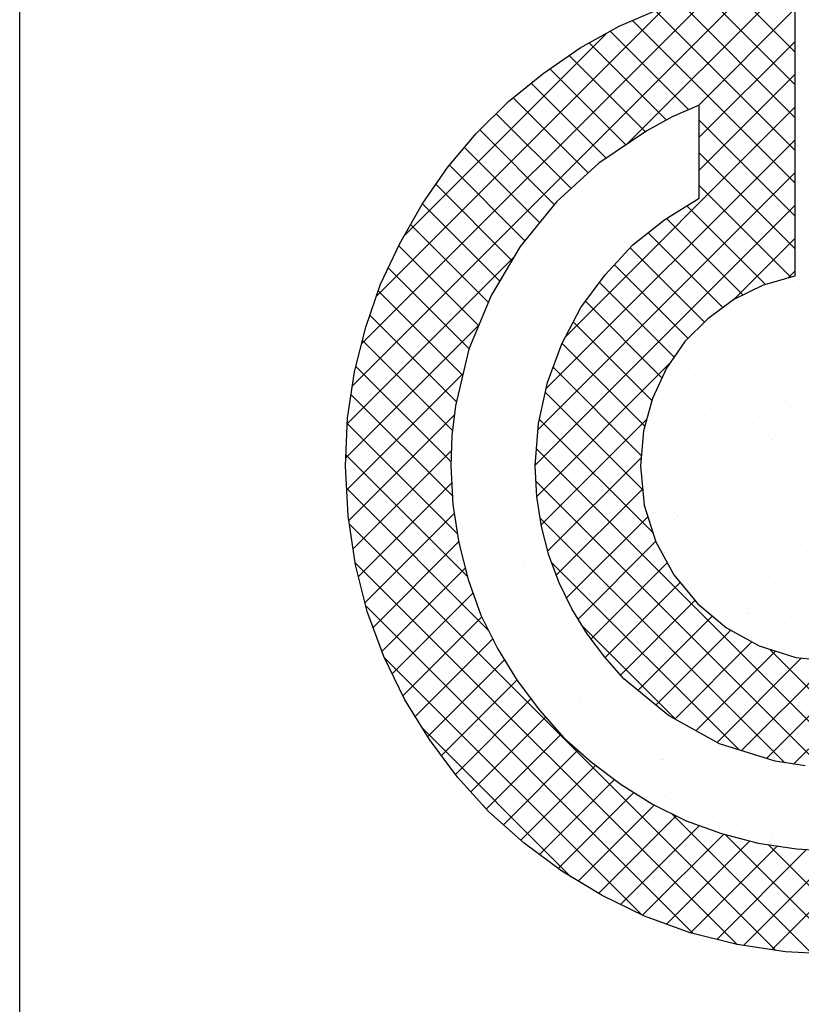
# Model space of a CAD drawing. Extents: x -33748 to 12452, y -14932 to 2888.
# Tile 3 of 194: x -32348 to -32155, y -14566 to -14323. Entities that reach past the tile are written whole.
import ezdxf

# ---------------------------------------------------------------- set-up
doc = ezdxf.new("R2010")
doc.units = 0
doc.header["$LTSCALE"] = 20
doc.layers.add('SANITAIR', color=7, linetype='CONTINUOUS')

msp = doc.modelspace()

# ---------------------------------------------------------------- linework, layer by layer
at = {"layer": 'SANITAIR', "color": 1}
msp.add_line((-32348.0224, -14731.81975), (-32348.0224, -13471.81975), dxfattribs=at)
at = {"layer": 'SANITAIR', "color": 20}
for p, q in [((-32265.97077, -14413.44062), (-32166.43972, -14313.90957)), ((-32198.31785, -14353.86994), (-32157.18494, -14312.73702)), ((-32263.73507, -14403.1227), (-32176.77763, -14316.16526)), ((-32156.88351, -14331.08938), (-32172.7629, -14315.20999)), ((-32156.88351, -14347.25384), (-32185.35244, -14318.78491)), ((-32156.88351, -14339.17161), (-32179.29077, -14316.76435)), ((-32260.06897, -14391.37436), (-32188.54306, -14319.84845)), ((-32156.88351, -14355.33607), (-32191.31036, -14320.90922)), ((-32180.75877, -14344.39309), (-32156.88351, -14320.51783)), ((-32156.88351, -14363.4183), (-32196.96033, -14323.34149)), ((-32183.01642, -14345.36762), (-32202.41038, -14325.97367)), ((-32253.31716, -14376.54032), (-32203.18645, -14326.40961)), ((-32180.45933, -14352.17587), (-32156.88351, -14328.60006)), ((-32188.55265, -14347.91363), (-32207.58557, -14328.88071)), ((-32193.76455, -14350.78396), (-32212.54234, -14332.00617)), ((-32198.58187, -14354.04887), (-32217.3367, -14335.29404)), ((-32180.45933, -14360.2581), (-32156.88351, -14336.68229)), ((-32203.39919, -14357.31378), (-32221.90581, -14338.80716)), ((-32207.84758, -14360.94762), (-32226.35939, -14342.43581)), ((-32213.46991, -14401.35091), (-32156.88351, -14344.76452)), ((-32212.07371, -14364.80372), (-32230.52862, -14346.34881)), ((-32156.88351, -14371.50053), (-32180.45933, -14347.92472)), ((-32216.21169, -14368.74797), (-32234.60259, -14350.35707)), ((-32218.26933, -14414.23257), (-32156.88351, -14352.84675)), ((-32219.82798, -14373.21391), (-32238.38087, -14354.66102)), ((-32156.88351, -14379.58277), (-32180.45933, -14356.00695)), ((-32223.44427, -14377.67986), (-32242.0796, -14359.04452)), ((-32220.26118, -14424.30664), (-32156.88351, -14360.92898)), ((-32226.65616, -14382.55019), (-32245.44357, -14363.76278)), ((-32157.84076, -14386.70775), (-32180.45933, -14364.08918)), ((-32229.67915, -14387.60943), (-32248.76019, -14368.52839)), ((-32220.91428, -14433.04198), (-32156.88351, -14369.01121)), ((-32164.13796, -14388.49278), (-32183.54612, -14369.08461)), ((-32169.64324, -14391.06973), (-32188.54941, -14372.16356)), ((-32232.50806, -14392.86276), (-32251.69325, -14373.67756)), ((-32174.6257, -14394.1695), (-32193.08258, -14375.71262)), ((-32172.11261, -14392.32254), (-32156.88351, -14377.09344)), ((-32234.88335, -14398.56969), (-32254.58357, -14378.86948)), ((-32179.16192, -14397.71551), (-32197.47351, -14379.40392)), ((-32267.22085, -14422.77293), (-32226.14852, -14381.7006)), ((-32237.25865, -14404.27663), (-32257.15941, -14384.37587)), ((-32183.20304, -14401.75662), (-32201.36441, -14383.59525)), ((-32158.64299, -14386.93515), (-32156.88351, -14385.17567)), ((-32186.6708, -14406.37109), (-32205.06925, -14387.97264)), ((-32238.80392, -14410.81359), (-32259.60032, -14390.01718)), ((-32189.65929, -14411.46483), (-32208.51244, -14392.61168)), ((-32240.33409, -14417.36564), (-32261.67486, -14396.02488)), ((-32267.59814, -14431.23246), (-32234.84626, -14398.48057)), ((-32192.12905, -14417.0773), (-32211.52619, -14397.68016)), ((-32241.33173, -14424.45024), (-32263.51975, -14402.26221)), ((-32193.89067, -14423.39792), (-32214.32424, -14402.96434)), ((-32241.71317, -14432.15103), (-32265.13741, -14408.72679)), ((-32220.53628, -14440.74621), (-32187.85998, -14408.0699)), ((-32194.76026, -14430.61055), (-32216.51846, -14408.85235)), ((-32267.37235, -14439.08889), (-32238.7146, -14410.43114)), ((-32241.34588, -14440.60055), (-32266.3, -14415.64643)), ((-32194.44414, -14439.0089), (-32218.44133, -14415.01172)), ((-32266.85603, -14446.6548), (-32240.8571, -14420.65587)), ((-32240.13618, -14449.89247), (-32267.22234, -14422.80632)), ((-32191.9366, -14449.59867), (-32219.90283, -14421.63245)), ((-32219.41992, -14447.71208), (-32193.42115, -14421.71331)), ((-32237.62011, -14460.49078), (-32267.56741, -14430.54347)), ((-32265.788, -14453.669), (-32241.62179, -14429.50279)), ((-32142.49919, -14507.11831), (-32220.61246, -14429.00505)), ((-32217.79049, -14454.16488), (-32194.81246, -14431.18685)), ((-32264.47543, -14460.43866), (-32241.51592, -14437.47916)), ((-32150.29289, -14507.40684), (-32220.73119, -14436.96854)), ((-32232.43527, -14473.75785), (-32267.38741, -14438.80571)), ((-32215.70819, -14460.16481), (-32194.4535, -14438.91012)), ((-32262.85898, -14466.90445), (-32240.89402, -14444.93948)), ((-32161.60574, -14552.66961), (-32266.71871, -14447.55664)), ((-32159.39102, -14506.39094), (-32219.67884, -14446.10312)), ((-32213.20465, -14465.7435), (-32193.1753, -14445.71415)), ((-32260.88167, -14473.00937), (-32239.82149, -14451.94919)), ((-32210.33106, -14470.95214), (-32191.22116, -14451.84224)), ((-32171.15897, -14551.19861), (-32265.267, -14457.09058)), ((-32170.6548, -14503.2094), (-32216.86464, -14456.99956)), ((-32207.14278, -14475.8461), (-32188.37106, -14457.07437)), ((-32258.72129, -14478.93122), (-32238.17032, -14458.38024)), ((-32203.67174, -14480.45728), (-32185.17515, -14461.96069)), ((-32256.17841, -14484.47057), (-32236.24268, -14464.53484)), ((-32199.89287, -14484.76064), (-32181.53814, -14466.40591)), ((-32181.93408, -14548.50573), (-32262.63352, -14467.80629)), ((-32253.52977, -14489.90416), (-32234.06741, -14470.44179)), ((-32195.60071, -14488.55071), (-32177.27635, -14470.22635)), ((-32186.14356, -14495.80287), (-32209.26149, -14472.68494)), ((-32191.16255, -14492.19478), (-32172.7011, -14473.73333)), ((-32250.50548, -14494.9621), (-32231.40152, -14475.85814)), ((-32186.49456, -14495.60902), (-32167.48077, -14476.59524)), ((-32181.28786, -14498.48455), (-32161.66997, -14478.86666)), ((-32135.18453, -14506.35074), (-32163.13615, -14478.39912)), ((-32157.21412, -14506.73974), (-32128.06946, -14477.59508)), ((-32194.56789, -14543.95415), (-32258.20125, -14480.32079)), ((-32247.41742, -14499.95627), (-32228.50255, -14481.0414)), ((-32176.08116, -14501.36008), (-32155.3203, -14480.59923)), ((-32170.0412, -14503.40235), (-32147.93353, -14481.29468)), ((-32163.89253, -14505.33591), (-32139.23068, -14480.67407)), ((-32244.01305, -14504.63413), (-32225.41923, -14486.04031)), ((-32240.55803, -14509.26134), (-32221.96083, -14490.66414)), ((-32236.76962, -14513.55516), (-32218.36536, -14495.1509)), ((-32212.10292, -14534.50135), (-32248.66394, -14497.94033)), ((-32232.9235, -14517.79127), (-32214.57093, -14499.4387)), ((-32228.72295, -14521.67295), (-32210.37634, -14503.32634)), ((-32224.45669, -14525.48892), (-32206.01508, -14507.04731)), ((-32219.89414, -14529.00861), (-32201.39805, -14510.51251)), ((-32215.26546, -14532.46216), (-32196.55876, -14513.75545)), ((-32210.30865, -14535.58757), (-32191.55575, -14516.83468)), ((-32205.2742, -14538.63536), (-32186.13714, -14519.49829)), ((-32152.81758, -14553.37554), (-32187.23402, -14518.9591)), ((-32199.90779, -14541.35118), (-32180.42256, -14521.86595)), ((-32194.4742, -14543.99982), (-32174.43474, -14523.96036)), ((-32144.54762, -14553.56326), (-32174.05002, -14524.06087)), ((-32188.58321, -14546.19106), (-32168.02671, -14525.63456)), ((-32182.6394, -14548.32948), (-32161.21302, -14526.90309)), ((-32176.17304, -14549.94535), (-32153.98861, -14527.76092)), ((-32136.86934, -14553.15931), (-32163.46982, -14526.55883)), ((-32162.58245, -14552.51922), (-32137.71931, -14527.65608)), ((-32169.58624, -14551.44078), (-32146.25852, -14528.11306))]:
    msp.add_line(p, q, dxfattribs=at)
at = {"layer": 'SANITAIR', "color": 20, "linetype": 'CONTINUOUS'}
for p, q in [((-32156.88351, -14312.69883), (-32156.88351, -14386.4364)), ((-32200.23127, -14324.74961), (-32189.88656, -14320.29628)), ((-32209.79251, -14330.1204), (-32200.23127, -14324.74961)), ((-32218.96203, -14336.40866), (-32209.79251, -14330.1204)), ((-32227.47695, -14343.34636), (-32218.96203, -14336.40866)), ((-32235.46613, -14351.20669), (-32227.47695, -14343.34636)), ((-32180.45933, -14344.26383), (-32187.13416, -14347.14509)), ((-32180.45933, -14367.18505), (-32180.45933, -14344.26383)), ((-32187.13416, -14347.14509), (-32193.42242, -14350.55209)), ((-32193.42242, -14350.55209), (-32205.21033, -14358.54127)), ((-32242.53785, -14359.58759), (-32235.46613, -14351.20669)), ((-32248.82611, -14368.6231), (-32242.53785, -14359.58759)), ((-32205.21033, -14358.54127), (-32215.68904, -14368.10252)), ((-32188.9691, -14372.42183), (-32180.45933, -14367.18505)), ((-32254.32576, -14378.31836), (-32248.82611, -14368.6231)), ((-32215.68904, -14368.10252), (-32224.59569, -14379.10182)), ((-32196.82942, -14378.71009), (-32188.9691, -14372.42183)), ((-32259.04195, -14388.40019), (-32254.32576, -14378.31836)), ((-32224.59569, -14379.10182), (-32231.79626, -14391.15259)), ((-32203.63826, -14386.04467), (-32196.82942, -14378.71009)), ((-32209.66365, -14394.16271), (-32203.63826, -14386.04467)), ((-32156.88351, -14386.4364), (-32164.73868, -14388.66306)), ((-32262.70667, -14399.01292), (-32259.04195, -14388.40019)), ((-32164.73868, -14388.66306), (-32171.94441, -14392.19892)), ((-32231.79626, -14391.15259), (-32237.30107, -14404.37856)), ((-32214.37985, -14403.06936), (-32209.66365, -14394.16271)), ((-32171.94441, -14392.19892), (-32178.36152, -14396.91511)), ((-32265.45907, -14410.01222), (-32262.70667, -14399.01292)), ((-32178.36152, -14396.91511), (-32183.99519, -14402.54877)), ((-32217.91571, -14412.63061), (-32214.37985, -14403.06936)), ((-32183.99519, -14402.54877), (-32188.57737, -14409.09475)), ((-32237.30107, -14404.37856), (-32240.57406, -14418.39313)), ((-32267.15999, -14421.4084), (-32265.45907, -14410.01222)), ((-32188.57737, -14409.09475), (-32191.98437, -14416.55819)), ((-32220.14237, -14422.71759), (-32217.91571, -14412.63061)), ((-32240.57406, -14418.39313), (-32241.49152, -14425.72771)), ((-32191.98437, -14416.55819), (-32194.21103, -14424.54737)), ((-32267.68573, -14433.19631), (-32267.15999, -14421.4084)), ((-32220.92582, -14433.19631), (-32220.14237, -14422.71759)), ((-32241.49152, -14425.72771), (-32241.74924, -14433.19631)), ((-32194.21103, -14424.54737), (-32194.99449, -14433.19631)), ((-32267.03113, -14445.5048), (-32267.68573, -14433.19631)), ((-32241.74924, -14433.19631), (-32241.22865, -14442.7524)), ((-32220.5341, -14440.78861), (-32220.92582, -14433.19631)), ((-32194.99449, -14433.19631), (-32194.07702, -14442.88641)), ((-32241.22865, -14442.7524), (-32239.78545, -14452.18479)), ((-32219.35376, -14448.12319), (-32220.5341, -14440.78861)), ((-32194.07702, -14442.88641), (-32191.19576, -14451.92192)), ((-32265.1962, -14457.55558), (-32267.03113, -14445.5048)), ((-32217.52398, -14455.19491), (-32219.35376, -14448.12319)), ((-32239.78545, -14452.18479), (-32237.42993, -14461.22029)), ((-32191.19576, -14451.92192), (-32186.74243, -14460.04511)), ((-32215.03445, -14462.0089), (-32217.52398, -14455.19491)), ((-32262.31494, -14469.08062), (-32265.1962, -14457.55558)), ((-32237.42993, -14461.22029), (-32234.2858, -14469.99809)), ((-32211.89032, -14468.42602), (-32215.03445, -14462.0089)), ((-32186.74243, -14460.04511), (-32180.85106, -14467.24568)), ((-32258.25334, -14480.21393), (-32262.31494, -14469.08062)), ((-32208.09159, -14474.58027), (-32211.89032, -14468.42602)), ((-32180.85106, -14467.24568), (-32173.77934, -14473.14222)), ((-32234.2858, -14469.99809), (-32230.2242, -14478.25014)), ((-32173.77934, -14473.14222), (-32165.65615, -14477.59554)), ((-32203.77228, -14480.34279), (-32208.09159, -14474.58027)), ((-32230.2242, -14478.25014), (-32225.37915, -14486.10531)), ((-32165.65615, -14477.59554), (-32156.62064, -14480.4768)), ((-32253.14542, -14490.69264), (-32258.25334, -14480.21393)), ((-32199.05608, -14485.71358), (-32203.77228, -14480.34279)), ((-32156.62064, -14480.4768), (-32146.93054, -14481.38911)), ((-32225.37915, -14486.10531), (-32219.8795, -14493.43989)), ((-32188.05163, -14494.74909), (-32199.05608, -14485.71358)), ((-32246.99117, -14500.64562), (-32253.14542, -14490.69264)), ((-32219.8795, -14493.43989), (-32213.85411, -14500.24874)), ((-32175.48026, -14501.69194), (-32188.05163, -14494.74909)), ((-32240.04832, -14509.94399), (-32246.99117, -14500.64562)), ((-32213.85411, -14500.24874), (-32207.04526, -14506.27412)), ((-32161.72856, -14506.01641), (-32175.48026, -14501.69194)), ((-32207.04526, -14506.27412), (-32199.71068, -14511.77893)), ((-32154.39398, -14507.19159), (-32161.72856, -14506.01641)), ((-32232.322, -14518.45376), (-32240.04832, -14509.94399)), ((-32199.71068, -14511.77893), (-32191.98437, -14516.62398)), ((-32191.98437, -14516.62398), (-32183.73232, -14520.68042)), ((-32223.67822, -14526.18523), (-32232.322, -14518.45376)), ((-32183.73232, -14520.68042), (-32174.95453, -14523.82455)), ((-32174.95453, -14523.82455), (-32165.91902, -14526.18523)), ((-32214.37985, -14533.12293), (-32223.67822, -14526.18523)), ((-32165.91902, -14526.18523), (-32156.49178, -14527.62328)), ((-32156.49178, -14527.62328), (-32146.93054, -14528.14902)), ((-32204.42687, -14539.14832), (-32214.37985, -14533.12293)), ((-32193.94816, -14544.25624), (-32204.42687, -14539.14832)), ((-32182.68599, -14548.31784), (-32193.94816, -14544.25624)), ((-32171.1558, -14551.1991), (-32182.68599, -14548.31784)), ((-32159.23903, -14553.03403), (-32171.1558, -14551.1991)), ((-32146.93054, -14553.68863), (-32159.23903, -14553.03403))]:
    msp.add_line(p, q, dxfattribs=at)
at = {"layer": 'SANITAIR', "color": 161}
for p, q in [((-32155.57596, -14357.41169), (-32155.57596, -14357.41169)), ((-32224.00199, -14457.05929), (-32224.00199, -14457.05929)), ((-32223.62801, -14457.86824), (-32223.62801, -14457.86824)), ((-32219.64946, -14463.44346), (-32219.64946, -14463.44346)), ((-32221.41814, -14467.60886), (-32221.41814, -14467.60886)), ((-32222.74395, -14473.02278), (-32222.74395, -14473.02278)), ((-32221.37806, -14474.20784), (-32221.37806, -14474.20784)), ((-32219.20827, -14477.34948), (-32219.20827, -14477.34948)), ((-32218.12681, -14480.2444), (-32218.12681, -14480.2444)), ((-32215.62867, -14482.27941), (-32215.62867, -14482.27941)), ((-32216.9984, -14487.0901), (-32216.9984, -14487.0901)), ((-32209.87928, -14490.35098), (-32209.87928, -14490.35098)), ((-32209.4569, -14490.90935), (-32209.4569, -14490.90935)), ((-32209.64991, -14494.91922), (-32209.64991, -14494.91922)), ((-32214.78853, -14496.83072), (-32214.78853, -14496.83072)), ((-32187.49992, -14551.88815), (-32187.49992, -14551.88815)), ((-32178.67369, -14554.28056), (-32178.67369, -14554.28056)), ((-32181.93916, -14555.51304), (-32181.93916, -14555.51304)), ((-32174.07951, -14559.76396), (-32174.07951, -14559.76396)), ((-32158.13477, -14562.99509), (-32158.13477, -14562.99509))]:
    msp.add_line(p, q, dxfattribs=at)
at = {"layer": 'SANITAIR', "color": 163}
for p, q in [((-32156.50083, -14383.31596), (-32156.50083, -14383.31596)), ((-32157.39798, -14387.47224), (-32157.39798, -14387.47224)), ((-32162.98872, -14390.52149), (-32162.98872, -14390.52149)), ((-32156.32743, -14392.28459), (-32156.32743, -14392.28459)), ((-32168.32035, -14396.44287), (-32168.32035, -14396.44287)), ((-32160.52343, -14396.54921), (-32160.52343, -14396.54921)), ((-32178.70496, -14399.12609), (-32178.70496, -14399.12609)), ((-32170.99332, -14396.7684), (-32170.99332, -14396.7684)), ((-32183.63448, -14401.25599), (-32183.63448, -14401.25599)), ((-32170.71878, -14401.38965), (-32170.71878, -14401.38965)), ((-32160.77885, -14400.26211), (-32160.77885, -14400.26211)), ((-32206.4901, -14402.24988), (-32206.4901, -14402.24988)), ((-32179.59363, -14402.39506), (-32179.59363, -14402.39506)), ((-32174.93672, -14403.79108), (-32174.93672, -14403.79108)), ((-32159.42192, -14401.8639), (-32159.42192, -14401.8639)), ((-32174.08781, -14406.34772), (-32174.08781, -14406.34772)), ((-32166.11048, -14406.18349), (-32166.11048, -14406.18349)), ((-32181.79946, -14408.7054), (-32181.79946, -14408.7054)), ((-32181.42461, -14410.99661), (-32181.42461, -14410.99661)), ((-32173.84424, -14410.46663), (-32173.84424, -14410.46663)), ((-32164.96939, -14409.46122), (-32164.96939, -14409.46122)), ((-32158.56898, -14410.00273), (-32158.56898, -14410.00273)), ((-32172.72685, -14413.5317), (-32172.72685, -14413.5317)), ((-32162.51642, -14411.44322), (-32162.51642, -14411.44322)), ((-32184.03958, -14415.30706), (-32184.03958, -14415.30706)), ((-32177.18231, -14415.92703), (-32177.18231, -14415.92703)), ((-32163.90061, -14415.92411), (-32163.90061, -14415.92411)), ((-32186.75624, -14416.91799), (-32186.75624, -14416.91799)), ((-32184.89395, -14418.28471), (-32184.89395, -14418.28471)), ((-32168.09485, -14418.53819), (-32168.09485, -14418.53819)), ((-32159.22, -14417.53278), (-32159.22, -14417.53278)), ((-32179.21474, -14420.73723), (-32179.21474, -14420.73723)), ((-32157.89927, -14418.66484), (-32157.89927, -14418.66484)), ((-32156.35911, -14419.74335), (-32156.35911, -14419.74335)), ((-32178.29019, -14423.37863), (-32178.29019, -14423.37863)), ((-32170.51698, -14423.27232), (-32170.51698, -14423.27232)), ((-32165.61091, -14421.02253), (-32165.61091, -14421.02253)), ((-32193.3726, -14424.26621), (-32193.3726, -14424.26621)), ((-32187.16504, -14424.38404), (-32187.16504, -14424.38404)), ((-32180.2768, -14425.50634), (-32180.2768, -14425.50634)), ((-32161.69074, -14425.66473), (-32161.69074, -14425.66473)), ((-32187.98844, -14427.86403), (-32187.98844, -14427.86403)), ((-32184.54637, -14426.65861), (-32184.54637, -14426.65861)), ((-32162.34546, -14426.60976), (-32162.34546, -14426.60976)), ((-32160.99377, -14428.24416), (-32160.99377, -14428.24416)), ((-32177.00487, -14430.47785), (-32177.00487, -14430.47785)), ((-32168.70541, -14430.60184), (-32168.70541, -14430.60184)), ((-32181.41565, -14432.45561), (-32181.41565, -14432.45561)), ((-32172.54081, -14431.4502), (-32172.54081, -14431.4502)), ((-32168.30711, -14433.01294), (-32168.30711, -14433.01294)), ((-32191.16273, -14434.00683), (-32191.16273, -14434.00683)), ((-32183.3713, -14435.08565), (-32183.3713, -14435.08565)), ((-32159.48087, -14435.40535), (-32159.48087, -14435.40535)), ((-32156.59607, -14434.68133), (-32156.59607, -14434.68133)), ((-32191.611, -14437.29604), (-32191.611, -14437.29604)), ((-32191.08294, -14437.44334), (-32191.08294, -14437.44334)), ((-32182.3365, -14436.39923), (-32182.3365, -14436.39923)), ((-32164.08826, -14437.82347), (-32164.08826, -14437.82347)), ((-32174.795, -14440.21847), (-32174.795, -14440.21847)), ((-32171.7999, -14440.18116), (-32171.7999, -14440.18116)), ((-32166.79142, -14439.52176), (-32166.79142, -14439.52176)), ((-32175.66626, -14440.52717), (-32175.66626, -14440.52717)), ((-32166.09724, -14442.75356), (-32166.09724, -14442.75356)), ((-32188.95286, -14443.74745), (-32188.95286, -14443.74745)), ((-32186.46579, -14444.66497), (-32186.46579, -14444.66497)), ((-32157.271, -14445.14597), (-32157.271, -14445.14597)), ((-32185.86161, -14445.36761), (-32185.86161, -14445.36761)), ((-32180.12663, -14446.13985), (-32180.12663, -14446.13985)), ((-32167.18276, -14447.40278), (-32167.18276, -14447.40278)), ((-32161.04203, -14447.59333), (-32161.04203, -14447.59333)), ((-32174.8944, -14449.76047), (-32174.8944, -14449.76047)), ((-32172.58513, -14449.95909), (-32172.58513, -14449.95909)), ((-32169.91687, -14448.59874), (-32169.91687, -14448.59874)), ((-32218.29638, -14451.94687), (-32218.29638, -14451.94687)), ((-32163.88737, -14452.49418), (-32163.88737, -14452.49418)), ((-32155.61136, -14452.49828), (-32155.61136, -14452.49828)), ((-32189.56029, -14454.24428), (-32189.56029, -14454.24428)), ((-32188.98706, -14454.44459), (-32188.98706, -14454.44459)), ((-32186.74299, -14453.48807), (-32186.74299, -14453.48807)), ((-32180.11222, -14453.43918), (-32180.11222, -14453.43918)), ((-32177.91676, -14455.88047), (-32177.91676, -14455.88047)), ((-32170.27725, -14456.9821), (-32170.27725, -14456.9821)), ((-32164.16748, -14456.67031), (-32164.16748, -14456.67031)), ((-32177.98889, -14459.33978), (-32177.98889, -14459.33978)), ((-32170.37526, -14459.69971), (-32170.37526, -14459.69971)), ((-32216.08651, -14461.68749), (-32216.08651, -14461.68749)), ((-32174.36283, -14461.51074), (-32174.36283, -14461.51074)), ((-32161.6775, -14462.2348), (-32161.6775, -14462.2348)), ((-32158.70585, -14462.0776), (-32158.70585, -14462.0776)), ((-32183.23767, -14462.51615), (-32183.23767, -14462.51615)), ((-32218.2526, -14465.13086), (-32218.2526, -14465.13086)), ((-32175.70689, -14465.62109), (-32175.70689, -14465.62109)), ((-32173.37174, -14466.56141), (-32173.37174, -14466.56141)), ((-32158.41809, -14464.74188), (-32158.41809, -14464.74188)), ((-32168.16539, -14469.44033), (-32168.16539, -14469.44033)), ((-32215.03231, -14470.66509), (-32215.03231, -14470.66509)), ((-32213.87664, -14471.42811), (-32213.87664, -14471.42811)), ((-32177.48828, -14470.58772), (-32177.48828, -14470.58772)), ((-32168.61344, -14469.58231), (-32168.61344, -14469.58231)), ((-32161.80035, -14471.65691), (-32161.80035, -14471.65691)), ((-32159.46763, -14471.97542), (-32159.46763, -14471.97542)), ((-32212.50321, -14473.20243), (-32212.50321, -14473.20243)), ((-32162.86405, -14477.65388), (-32162.86405, -14477.65388)), ((-32157.1832, -14478.87854), (-32157.1832, -14478.87854)), ((-32211.66677, -14481.16873), (-32211.66677, -14481.16873)), ((-32206.75382, -14481.274), (-32206.75382, -14481.274)), ((-32202.96901, -14483.70381), (-32202.96901, -14483.70381)), ((-32206.55541, -14485.33991), (-32206.55541, -14485.33991)), ((-32221.2213, -14489.82372), (-32221.2213, -14489.82372)), ((-32201.00443, -14489.34557), (-32201.00443, -14489.34557)), ((-32201.93827, -14492.56153), (-32201.93827, -14492.56153)), ((-32200.75914, -14493.44443), (-32200.75914, -14493.44443)), ((-32191.93291, -14495.83684), (-32191.93291, -14495.83684)), ((-32204.12989, -14498.42255), (-32204.12989, -14498.42255)), ((-32195.25504, -14497.41714), (-32195.25504, -14497.41714)), ((-32190.36687, -14497.65703), (-32190.36687, -14497.65703)), ((-32207.24703, -14500.64997), (-32207.24703, -14500.64997)), ((-32184.39141, -14499.65608), (-32184.39141, -14499.65608)), ((-32179.31031, -14500.64827), (-32179.31031, -14500.64827)), ((-32205.03276, -14502.14085), (-32205.03276, -14502.14085)), ((-32198.54927, -14503.18505), (-32198.54927, -14503.18505)), ((-32175.69365, -14502.19117), (-32175.69365, -14502.19117)), ((-32189.72304, -14505.57746), (-32189.72304, -14505.57746)), ((-32189.50566, -14505.4887), (-32189.50566, -14505.4887)), ((-32185.74972, -14504.87866), (-32185.74972, -14504.87866)), ((-32166.86741, -14504.58357), (-32166.86741, -14504.58357)), ((-32198.3805, -14506.49411), (-32198.3805, -14506.49411)), ((-32193.46136, -14507.23635), (-32193.46136, -14507.23635)), ((-32166.46669, -14507.61648), (-32166.46669, -14507.61648)), ((-32164.68607, -14507.71443), (-32164.68607, -14507.71443)), ((-32159.32591, -14508.40281), (-32159.32591, -14508.40281)), ((-32182.18154, -14509.3967), (-32182.18154, -14509.3967)), ((-32174.17833, -14509.97416), (-32174.17833, -14509.97416)), ((-32173.56092, -14508.71984), (-32173.56092, -14508.71984)), ((-32196.3394, -14512.92567), (-32196.3394, -14512.92567)), ((-32173.48378, -14511.93179), (-32173.48378, -14511.93179)), ((-32192.63111, -14514.56568), (-32192.63111, -14514.56568)), ((-32188.84422, -14514.45797), (-32188.84422, -14514.45797)), ((-32187.51317, -14515.31808), (-32187.51317, -14515.31808)), ((-32183.75627, -14513.56027), (-32183.75627, -14513.56027)), ((-32164.65754, -14514.32419), (-32164.65754, -14514.32419)), ((-32169.56118, -14517.19579), (-32169.56118, -14517.19579)), ((-32167.81153, -14516.79141), (-32167.81153, -14516.79141)), ((-32158.93669, -14515.786), (-32158.93669, -14515.786)), ((-32179.97167, -14519.13732), (-32179.97167, -14519.13732)), ((-32177.27282, -14519.55347), (-32177.27282, -14519.55347)), ((-32157.11604, -14518.14343), (-32157.11604, -14518.14343)), ((-32178.00688, -14521.63184), (-32178.00688, -14521.63184)), ((-32171.27391, -14521.67241), (-32171.27391, -14521.67241)), ((-32157.98979, -14522.29129), (-32157.98979, -14522.29129)), ((-32162.44767, -14524.06481), (-32162.44767, -14524.06481)), ((-32162.06214, -14524.86298), (-32162.06214, -14524.86298)), ((-32194.45313, -14544.62623), (-32194.45313, -14544.62623)), ((-32186.55631, -14548.29141), (-32186.55631, -14548.29141)), ((-32179.8289, -14551.69239), (-32179.8289, -14551.69239)), ((-32155.81807, -14553.28667), (-32155.81807, -14553.28667)), ((-32163.88416, -14554.92353), (-32163.88416, -14554.92353)), ((-32171.13219, -14558.0998), (-32171.13219, -14558.0998)), ((-32162.65612, -14558.25086), (-32162.65612, -14558.25086)), ((-32170.36776, -14560.60854), (-32170.36776, -14560.60854)), ((-32162.43443, -14560.63489), (-32162.43443, -14560.63489))]:
    msp.add_line(p, q, dxfattribs=at)

doc.saveas('drawing.dxf')
